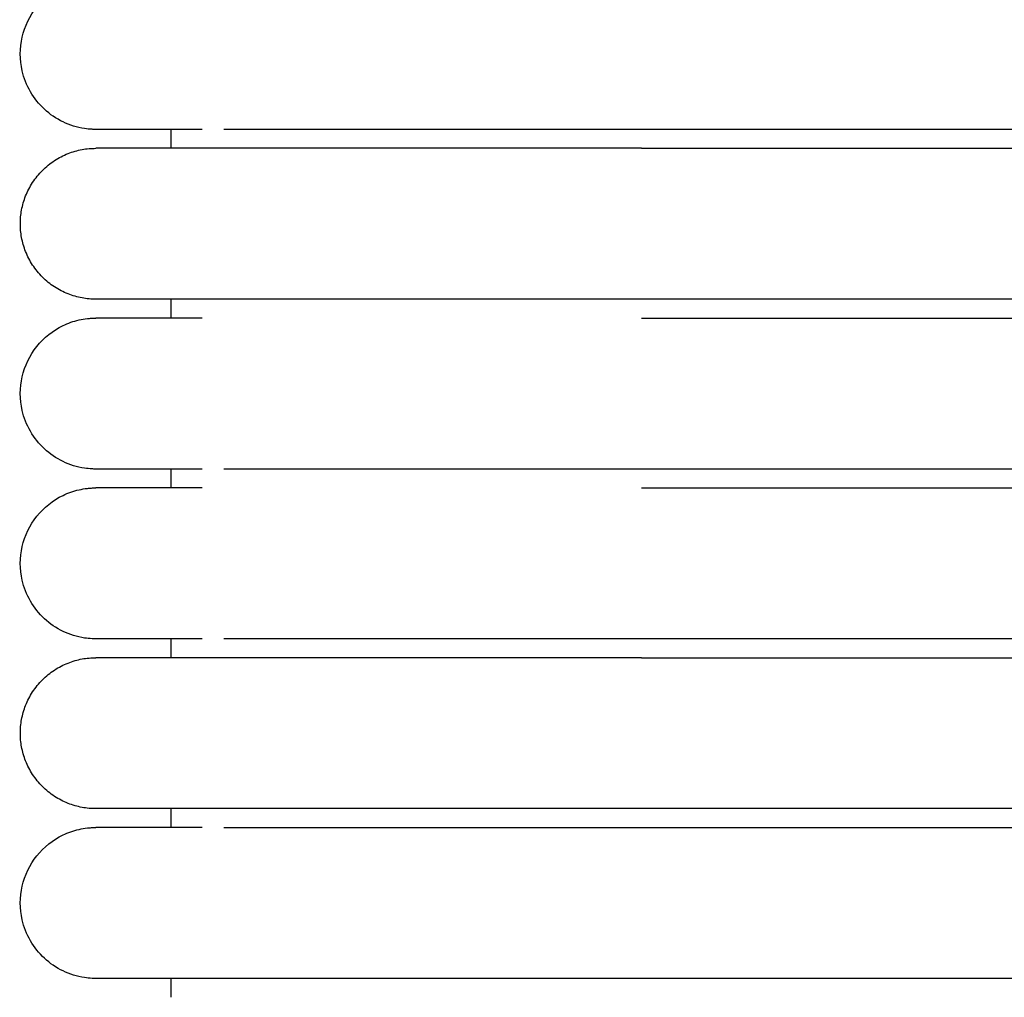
# Model space of a CAD drawing. Header units: millimetres. Extents: x -31695 to -19845, y -5614 to 7253.
# Tile 75 of 256: x -31406 to -31380, y 4698 to 4724. Entities that reach past the tile are written whole.
import ezdxf

# ---------------------------------------------------------------- set-up
doc = ezdxf.new("R2010")
doc.units = ezdxf.units.MM
doc.layers.add('2d', color=7, linetype='Continuous', true_color=0x000000)

msp = doc.modelspace()

# ---------------------------------------------------------------- linework, layer by layer
at = {"layer": '2d', "linetype": 'Continuous', "lineweight": -3}
for points, knots in [([(-31404.205, 4721.495), (-31404.238, 4721.495), (-31404.271, 4721.496), (-31404.371, 4721.501), (-31404.437, 4721.508), (-31404.503, 4721.517), (-31404.7, 4721.547), (-31404.892, 4721.607), (-31405.072, 4721.693), (-31405.252, 4721.78), (-31405.419, 4721.893), (-31405.565, 4722.029), (-31405.857, 4722.3), (-31406.066, 4722.661), (-31406.155, 4723.05), (-31406.221, 4723.342), (-31406.221, 4723.649), (-31406.154, 4723.94), (-31406.088, 4724.232), (-31405.955, 4724.508), (-31405.768, 4724.742), (-31405.582, 4724.976), (-31405.342, 4725.167), (-31405.072, 4725.297), (-31404.937, 4725.362), (-31404.795, 4725.412), (-31404.649, 4725.445), (-31404.576, 4725.462), (-31404.503, 4725.474), (-31404.391, 4725.487), (-31404.354, 4725.49), (-31404.288, 4725.493), (-31404.232, 4725.494), (-31404.204, 4725.495)], [23.444884, 23.444884, 23.444884, 23.444884, 23.445196, 23.445196, 23.445819, 23.445819, 23.445819, 24.046179, 24.046179, 24.046179, 24.646987, 24.646987, 24.646987, 25.861276, 25.861276, 25.861276, 26.766817, 26.766817, 26.766817, 27.671713, 27.671713, 27.671713, 28.576958, 28.576958, 28.576958, 29.026692, 29.026692, 29.026692, 29.266129, 29.266129, 29.38584, 29.38584, 29.475562, 29.475562, 29.475562, 29.475562]), ([(-31401.386, 4721.495), (-31402.069, 4721.495), (-31402.631, 4721.495), (-31403.067, 4721.495), (-31403.437, 4721.495), (-31403.715, 4721.495), (-31403.904, 4721.495), (-31404.093, 4721.495), (-31404.191, 4721.495), (-31404.204, 4721.495)], [0, 0, 0, 0, 8.587801, 8.587801, 8.587801, 15.835632, 15.835632, 15.835632, 22.978242, 22.978242, 22.978242, 22.978242]), ([(-31389.743, 4721.495), (-31389.944, 4721.495), (-31390.147, 4721.495), (-31390.348, 4721.495), (-31390.549, 4721.495), (-31390.75, 4721.495), (-31390.951, 4721.495), (-31391.152, 4721.495), (-31391.353, 4721.495), (-31391.553, 4721.495), (-31391.753, 4721.495), (-31391.952, 4721.495), (-31392.151, 4721.495), (-31392.35, 4721.495), (-31392.547, 4721.495), (-31392.744, 4721.495), (-31392.94, 4721.495), (-31393.136, 4721.495), (-31393.33, 4721.495), (-31393.524, 4721.495), (-31393.716, 4721.495), (-31393.907, 4721.495), (-31394.003, 4721.495), (-31394.098, 4721.495), (-31394.192, 4721.495), (-31394.239, 4721.495), (-31394.287, 4721.495), (-31394.334, 4721.495), (-31394.381, 4721.495), (-31394.428, 4721.495), (-31394.474, 4721.495), (-31394.662, 4721.495), (-31394.847, 4721.495), (-31395.029, 4721.495), (-31395.21, 4721.495), (-31395.389, 4721.495), (-31395.564, 4721.495), (-31395.739, 4721.495), (-31395.911, 4721.495), (-31396.08, 4721.495), (-31396.249, 4721.495), (-31396.414, 4721.495), (-31396.576, 4721.495), (-31396.738, 4721.495), (-31396.897, 4721.495), (-31397.052, 4721.495), (-31397.206, 4721.495), (-31397.358, 4721.495), (-31397.505, 4721.495), (-31397.653, 4721.495), (-31397.797, 4721.495), (-31397.936, 4721.495), (-31398.076, 4721.495), (-31398.212, 4721.495), (-31398.345, 4721.495), (-31398.36, 4721.495), (-31398.376, 4721.495), (-31398.391, 4721.495), (-31398.407, 4721.495), (-31398.422, 4721.495), (-31398.437, 4721.495), (-31398.468, 4721.495), (-31398.499, 4721.495), (-31398.53, 4721.495), (-31398.591, 4721.495), (-31398.652, 4721.495), (-31398.712, 4721.495), (-31398.719, 4721.495), (-31398.727, 4721.495), (-31398.734, 4721.495), (-31398.742, 4721.495), (-31398.749, 4721.495), (-31398.757, 4721.495), (-31398.764, 4721.495), (-31398.772, 4721.495), (-31398.779, 4721.495), (-31398.783, 4721.495), (-31398.786, 4721.495), (-31398.79, 4721.495), (-31398.794, 4721.495), (-31398.798, 4721.495), (-31398.801, 4721.495), (-31398.816, 4721.495), (-31398.831, 4721.495), (-31398.846, 4721.495), (-31398.861, 4721.495), (-31398.875, 4721.495), (-31398.89, 4721.495), (-31398.92, 4721.495), (-31398.949, 4721.495), (-31398.978, 4721.495), (-31398.985, 4721.495), (-31398.993, 4721.495), (-31399, 4721.495), (-31399.007, 4721.495), (-31399.014, 4721.495), (-31399.022, 4721.495), (-31399.036, 4721.495), (-31399.051, 4721.495), (-31399.065, 4721.495), (-31399.123, 4721.495), (-31399.18, 4721.495), (-31399.236, 4721.495), (-31399.293, 4721.495), (-31399.348, 4721.495), (-31399.403, 4721.495), (-31399.458, 4721.495), (-31399.513, 4721.495), (-31399.566, 4721.495), (-31399.62, 4721.495), (-31399.673, 4721.495), (-31399.725, 4721.495), (-31399.751, 4721.495), (-31399.777, 4721.495), (-31399.802, 4721.495), (-31399.828, 4721.495), (-31399.853, 4721.495), (-31399.879, 4721.495), (-31399.929, 4721.495), (-31399.979, 4721.495), (-31400.028, 4721.495), (-31400.04, 4721.495), (-31400.052, 4721.495), (-31400.065, 4721.495), (-31400.068, 4721.495), (-31400.071, 4721.495), (-31400.083, 4721.495), (-31400.089, 4721.495), (-31400.095, 4721.495), (-31400.101, 4721.495), (-31400.113, 4721.495), (-31400.125, 4721.495), (-31400.137, 4721.495), (-31400.149, 4721.495), (-31400.16, 4721.495), (-31400.172, 4721.495), (-31400.184, 4721.495), (-31400.196, 4721.495), (-31400.208, 4721.495), (-31400.219, 4721.495), (-31400.231, 4721.495), (-31400.242, 4721.495), (-31400.266, 4721.495), (-31400.289, 4721.495), (-31400.311, 4721.495), (-31400.334, 4721.495), (-31400.357, 4721.495), (-31400.379, 4721.495), (-31400.401, 4721.495), (-31400.423, 4721.495), (-31400.445, 4721.495), (-31400.451, 4721.495), (-31400.456, 4721.495), (-31400.461, 4721.495), (-31400.467, 4721.495), (-31400.472, 4721.495), (-31400.478, 4721.495), (-31400.483, 4721.495), (-31400.489, 4721.495), (-31400.494, 4721.495), (-31400.499, 4721.495), (-31400.505, 4721.495), (-31400.51, 4721.495), (-31400.531, 4721.495), (-31400.552, 4721.495), (-31400.573, 4721.495), (-31400.584, 4721.495), (-31400.594, 4721.495), (-31400.605, 4721.495), (-31400.615, 4721.495), (-31400.625, 4721.495), (-31400.635, 4721.495), (-31400.64, 4721.495), (-31400.646, 4721.495), (-31400.651, 4721.495), (-31400.653, 4721.495), (-31400.656, 4721.495), (-31400.666, 4721.495), (-31400.676, 4721.495), (-31400.686, 4721.495), (-31400.696, 4721.495), (-31400.701, 4721.495), (-31400.706, 4721.495), (-31400.711, 4721.495), (-31400.716, 4721.495), (-31400.721, 4721.495), (-31400.726, 4721.495), (-31400.728, 4721.495), (-31400.731, 4721.495), (-31400.74, 4721.495), (-31400.745, 4721.495), (-31400.75, 4721.495), (-31400.809, 4721.495)], [0, 0, 0, 0, 0.610358, 0.610358, 0.610358, 1.221927, 1.221927, 1.221927, 1.834611, 1.834611, 1.834611, 2.448305, 2.448305, 2.448305, 3.062901, 3.062901, 3.062901, 3.67831, 3.67831, 3.67831, 4.294466, 4.294466, 4.294466, 4.602791, 4.602791, 4.602791, 4.757018, 4.757018, 4.757018, 4.911291, 4.911291, 4.911291, 5.527274, 5.527274, 5.527274, 6.137557, 6.137557, 6.137557, 6.742457, 6.742457, 6.742457, 7.342034, 7.342034, 7.342034, 7.93622, 7.93622, 7.93622, 8.524891, 8.524891, 8.524891, 9.107837, 9.107837, 9.107837, 9.684807, 9.684807, 9.684807, 9.752444, 9.752444, 9.752444, 9.820217, 9.820217, 9.820217, 9.956121, 9.956121, 9.956121, 10.229338, 10.229338, 10.229338, 10.263619, 10.263619, 10.263619, 10.29793, 10.29793, 10.29793, 10.332268, 10.332268, 10.332268, 10.349448, 10.349448, 10.349448, 10.366635, 10.366635, 10.366635, 10.435453, 10.435453, 10.435453, 10.504384, 10.504384, 10.504384, 10.642579, 10.642579, 10.642579, 10.677197, 10.677197, 10.677197, 10.711842, 10.711842, 10.711842, 10.781214, 10.781214, 10.781214, 11.059787, 11.059787, 11.059787, 11.340059, 11.340059, 11.340059, 11.621992, 11.621992, 11.621992, 11.905556, 11.905556, 11.905556, 12.047941, 12.047941, 12.047941, 12.190724, 12.190724, 12.190724, 12.477477, 12.477477, 12.477477, 12.54941, 12.54941, 12.54941, 12.585414, 12.585414, 12.585414, 12.621442, 12.621442, 12.621442, 12.693571, 12.693571, 12.693571, 12.765798, 12.765798, 12.765798, 12.838122, 12.838122, 12.838122, 12.910544, 12.910544, 12.910544, 13.055678, 13.055678, 13.055678, 13.201202, 13.201202, 13.201202, 13.347115, 13.347115, 13.347115, 13.383655, 13.383655, 13.383655, 13.420219, 13.420219, 13.420219, 13.456807, 13.456807, 13.456807, 13.49342, 13.49342, 13.49342, 13.640115, 13.640115, 13.640115, 13.71361, 13.71361, 13.71361, 13.787204, 13.787204, 13.787204, 13.824038, 13.824038, 13.824038, 13.860897, 13.860897, 13.860897, 13.934689, 13.934689, 13.934689, 13.971622, 13.971622, 13.971622, 14.00858, 14.00858, 14.00858, 14.045564, 14.045564, 14.045564, 14.082572, 14.082572, 14.082572, 14.082572]), ([(-31404.205, 4712.495), (-31404.238, 4712.495), (-31404.271, 4712.496), (-31404.371, 4712.501), (-31404.437, 4712.508), (-31404.503, 4712.517), (-31404.7, 4712.547), (-31404.892, 4712.607), (-31405.072, 4712.693), (-31405.252, 4712.78), (-31405.419, 4712.893), (-31405.565, 4713.029), (-31405.857, 4713.3), (-31406.066, 4713.661), (-31406.155, 4714.05), (-31406.221, 4714.342), (-31406.221, 4714.649), (-31406.154, 4714.94), (-31406.088, 4715.232), (-31405.955, 4715.508), (-31405.768, 4715.742), (-31405.582, 4715.976), (-31405.342, 4716.167), (-31405.072, 4716.297), (-31404.937, 4716.362), (-31404.795, 4716.412), (-31404.649, 4716.445), (-31404.576, 4716.462), (-31404.503, 4716.474), (-31404.391, 4716.487), (-31404.354, 4716.49), (-31404.288, 4716.493), (-31404.232, 4716.494), (-31404.204, 4716.495)], [23.445434, 23.445434, 23.445434, 23.445434, 23.445562, 23.445562, 23.445819, 23.445819, 23.445819, 24.046179, 24.046179, 24.046179, 24.646987, 24.646987, 24.646987, 25.861276, 25.861276, 25.861276, 26.766817, 26.766817, 26.766817, 27.671713, 27.671713, 27.671713, 28.576957, 28.576957, 28.576957, 29.026691, 29.026691, 29.026691, 29.266129, 29.266129, 29.38584, 29.38584, 29.475562, 29.475562, 29.475562, 29.475562]), ([(-31401.385, 4716.495), (-31402.071, 4716.495), (-31402.632, 4716.495), (-31403.066, 4716.495), (-31403.436, 4716.495), (-31403.715, 4716.495), (-31403.904, 4716.495), (-31404.092, 4716.495), (-31404.191, 4716.495), (-31404.204, 4716.495)], [0, 0, 0, 0, 8.649968, 8.649968, 8.649968, 15.950267, 15.950267, 15.950267, 23.144583, 23.144583, 23.144583, 23.144583]), ([(-31401.386, 4712.495), (-31402.069, 4712.495), (-31402.631, 4712.495), (-31403.067, 4712.495), (-31403.437, 4712.495), (-31403.715, 4712.495), (-31403.904, 4712.495), (-31404.093, 4712.495), (-31404.191, 4712.495), (-31404.204, 4712.495)], [0, 0, 0, 0, 8.587803, 8.587803, 8.587803, 15.835636, 15.835636, 15.835636, 22.978247, 22.978247, 22.978247, 22.978247]), ([(-31389.743, 4712.495), (-31389.944, 4712.495), (-31390.147, 4712.495), (-31390.348, 4712.495), (-31390.549, 4712.495), (-31390.75, 4712.495), (-31390.951, 4712.495), (-31391.152, 4712.495), (-31391.353, 4712.495), (-31391.553, 4712.495), (-31391.753, 4712.495), (-31391.952, 4712.495), (-31392.151, 4712.495), (-31392.35, 4712.495), (-31392.547, 4712.495), (-31392.744, 4712.495), (-31392.94, 4712.495), (-31393.136, 4712.495), (-31393.33, 4712.495), (-31393.524, 4712.495), (-31393.716, 4712.495), (-31393.907, 4712.495), (-31394.003, 4712.495), (-31394.098, 4712.495), (-31394.192, 4712.495), (-31394.239, 4712.495), (-31394.287, 4712.495), (-31394.334, 4712.495), (-31394.381, 4712.495), (-31394.428, 4712.495), (-31394.474, 4712.495), (-31394.662, 4712.495), (-31394.847, 4712.495), (-31395.029, 4712.495), (-31395.21, 4712.495), (-31395.389, 4712.495), (-31395.564, 4712.495), (-31395.739, 4712.495), (-31395.911, 4712.495), (-31396.08, 4712.495), (-31396.249, 4712.495), (-31396.414, 4712.495), (-31396.576, 4712.495), (-31396.738, 4712.495), (-31396.897, 4712.495), (-31397.052, 4712.495), (-31397.206, 4712.495), (-31397.358, 4712.495), (-31397.505, 4712.495), (-31397.653, 4712.495), (-31397.797, 4712.495), (-31397.936, 4712.495), (-31398.076, 4712.495), (-31398.212, 4712.495), (-31398.345, 4712.495), (-31398.36, 4712.495), (-31398.376, 4712.495), (-31398.391, 4712.495), (-31398.407, 4712.495), (-31398.422, 4712.495), (-31398.437, 4712.495), (-31398.468, 4712.495), (-31398.499, 4712.495), (-31398.53, 4712.495), (-31398.591, 4712.495), (-31398.652, 4712.495), (-31398.712, 4712.495), (-31398.719, 4712.495), (-31398.727, 4712.495), (-31398.734, 4712.495), (-31398.742, 4712.495), (-31398.749, 4712.495), (-31398.757, 4712.495), (-31398.764, 4712.495), (-31398.772, 4712.495), (-31398.779, 4712.495), (-31398.783, 4712.495), (-31398.786, 4712.495), (-31398.79, 4712.495), (-31398.794, 4712.495), (-31398.798, 4712.495), (-31398.801, 4712.495), (-31398.816, 4712.495), (-31398.831, 4712.495), (-31398.846, 4712.495), (-31398.861, 4712.495), (-31398.875, 4712.495), (-31398.89, 4712.495), (-31398.92, 4712.495), (-31398.949, 4712.495), (-31398.978, 4712.495), (-31398.985, 4712.495), (-31398.993, 4712.495), (-31399, 4712.495), (-31399.007, 4712.495), (-31399.014, 4712.495), (-31399.022, 4712.495), (-31399.036, 4712.495), (-31399.051, 4712.495), (-31399.065, 4712.495), (-31399.123, 4712.495), (-31399.18, 4712.495), (-31399.236, 4712.495), (-31399.293, 4712.495), (-31399.348, 4712.495), (-31399.403, 4712.495), (-31399.458, 4712.495), (-31399.513, 4712.495), (-31399.566, 4712.495), (-31399.62, 4712.495), (-31399.673, 4712.495), (-31399.725, 4712.495), (-31399.751, 4712.495), (-31399.777, 4712.495), (-31399.802, 4712.495), (-31399.828, 4712.495), (-31399.853, 4712.495), (-31399.879, 4712.495), (-31399.929, 4712.495), (-31399.979, 4712.495), (-31400.028, 4712.495), (-31400.04, 4712.495), (-31400.052, 4712.495), (-31400.065, 4712.495), (-31400.068, 4712.495), (-31400.071, 4712.495), (-31400.083, 4712.495), (-31400.089, 4712.495), (-31400.095, 4712.495), (-31400.101, 4712.495), (-31400.113, 4712.495), (-31400.125, 4712.495), (-31400.137, 4712.495), (-31400.149, 4712.495), (-31400.16, 4712.495), (-31400.172, 4712.495), (-31400.184, 4712.495), (-31400.196, 4712.495), (-31400.208, 4712.495), (-31400.219, 4712.495), (-31400.231, 4712.495), (-31400.242, 4712.495), (-31400.266, 4712.495), (-31400.289, 4712.495), (-31400.311, 4712.495), (-31400.334, 4712.495), (-31400.357, 4712.495), (-31400.379, 4712.495), (-31400.401, 4712.495), (-31400.423, 4712.495), (-31400.445, 4712.495), (-31400.451, 4712.495), (-31400.456, 4712.495), (-31400.461, 4712.495), (-31400.467, 4712.495), (-31400.472, 4712.495), (-31400.478, 4712.495), (-31400.483, 4712.495), (-31400.489, 4712.495), (-31400.494, 4712.495), (-31400.499, 4712.495), (-31400.505, 4712.495), (-31400.51, 4712.495), (-31400.531, 4712.495), (-31400.552, 4712.495), (-31400.573, 4712.495), (-31400.584, 4712.495), (-31400.594, 4712.495), (-31400.605, 4712.495), (-31400.615, 4712.495), (-31400.625, 4712.495), (-31400.635, 4712.495), (-31400.64, 4712.495), (-31400.646, 4712.495), (-31400.651, 4712.495), (-31400.653, 4712.495), (-31400.656, 4712.495), (-31400.666, 4712.495), (-31400.676, 4712.495), (-31400.686, 4712.495), (-31400.696, 4712.495), (-31400.701, 4712.495), (-31400.706, 4712.495), (-31400.711, 4712.495), (-31400.716, 4712.495), (-31400.721, 4712.495), (-31400.726, 4712.495), (-31400.728, 4712.495), (-31400.731, 4712.495), (-31400.74, 4712.495), (-31400.745, 4712.495), (-31400.75, 4712.495), (-31400.809, 4712.495)], [0, 0, 0, 0, 0.610358, 0.610358, 0.610358, 1.221927, 1.221927, 1.221927, 1.834611, 1.834611, 1.834611, 2.448305, 2.448305, 2.448305, 3.062901, 3.062901, 3.062901, 3.67831, 3.67831, 3.67831, 4.294467, 4.294467, 4.294467, 4.602791, 4.602791, 4.602791, 4.757019, 4.757019, 4.757019, 4.911291, 4.911291, 4.911291, 5.527274, 5.527274, 5.527274, 6.137557, 6.137557, 6.137557, 6.742457, 6.742457, 6.742457, 7.342034, 7.342034, 7.342034, 7.93622, 7.93622, 7.93622, 8.524891, 8.524891, 8.524891, 9.107838, 9.107838, 9.107838, 9.684807, 9.684807, 9.684807, 9.752445, 9.752445, 9.752445, 9.820218, 9.820218, 9.820218, 9.956122, 9.956122, 9.956122, 10.229338, 10.229338, 10.229338, 10.26362, 10.26362, 10.26362, 10.29793, 10.29793, 10.29793, 10.332269, 10.332269, 10.332269, 10.349449, 10.349449, 10.349449, 10.366636, 10.366636, 10.366636, 10.435454, 10.435454, 10.435454, 10.504385, 10.504385, 10.504385, 10.64258, 10.64258, 10.64258, 10.677198, 10.677198, 10.677198, 10.711843, 10.711843, 10.711843, 10.781215, 10.781215, 10.781215, 11.059787, 11.059787, 11.059787, 11.340059, 11.340059, 11.340059, 11.621992, 11.621992, 11.621992, 11.905557, 11.905557, 11.905557, 12.047941, 12.047941, 12.047941, 12.190724, 12.190724, 12.190724, 12.477477, 12.477477, 12.477477, 12.549411, 12.549411, 12.549411, 12.585415, 12.585415, 12.585415, 12.621443, 12.621443, 12.621443, 12.693572, 12.693572, 12.693572, 12.765799, 12.765799, 12.765799, 12.838123, 12.838123, 12.838123, 12.910544, 12.910544, 12.910544, 13.055679, 13.055679, 13.055679, 13.201203, 13.201203, 13.201203, 13.347116, 13.347116, 13.347116, 13.383656, 13.383656, 13.383656, 13.42022, 13.42022, 13.42022, 13.456808, 13.456808, 13.456808, 13.493421, 13.493421, 13.493421, 13.640116, 13.640116, 13.640116, 13.713611, 13.713611, 13.713611, 13.787205, 13.787205, 13.787205, 13.824039, 13.824039, 13.824039, 13.860898, 13.860898, 13.860898, 13.934689, 13.934689, 13.934689, 13.971623, 13.971623, 13.971623, 14.008581, 14.008581, 14.008581, 14.045564, 14.045564, 14.045564, 14.082572, 14.082572, 14.082572, 14.082572]), ([(-31404.205, 4707.995), (-31404.238, 4707.995), (-31404.271, 4707.996), (-31404.371, 4708.001), (-31404.437, 4708.008), (-31404.503, 4708.017), (-31404.7, 4708.047), (-31404.892, 4708.107), (-31405.072, 4708.193), (-31405.252, 4708.28), (-31405.419, 4708.393), (-31405.565, 4708.529), (-31405.857, 4708.8), (-31406.066, 4709.161), (-31406.155, 4709.55), (-31406.221, 4709.842), (-31406.221, 4710.149), (-31406.154, 4710.44), (-31406.088, 4710.732), (-31405.955, 4711.008), (-31405.768, 4711.242), (-31405.582, 4711.476), (-31405.342, 4711.667), (-31405.072, 4711.797), (-31404.937, 4711.862), (-31404.795, 4711.912), (-31404.649, 4711.945), (-31404.576, 4711.962), (-31404.503, 4711.974), (-31404.391, 4711.987), (-31404.354, 4711.99), (-31404.288, 4711.993), (-31404.232, 4711.994), (-31404.204, 4711.995)], [23.445135, 23.445135, 23.445135, 23.445135, 23.445363, 23.445363, 23.445819, 23.445819, 23.445819, 24.046179, 24.046179, 24.046179, 24.646987, 24.646987, 24.646987, 25.861276, 25.861276, 25.861276, 26.766817, 26.766817, 26.766817, 27.671713, 27.671713, 27.671713, 28.576957, 28.576957, 28.576957, 29.026691, 29.026691, 29.026691, 29.266128, 29.266128, 29.38584, 29.38584, 29.475562, 29.475562, 29.475562, 29.475562]), ([(-31401.385, 4711.995), (-31402.071, 4711.995), (-31402.632, 4711.995), (-31403.066, 4711.995), (-31403.436, 4711.995), (-31403.715, 4711.995), (-31403.904, 4711.995), (-31404.092, 4711.995), (-31404.191, 4711.995), (-31404.204, 4711.995)], [0, 0, 0, 0, 8.649968, 8.649968, 8.649968, 15.950267, 15.950267, 15.950267, 23.144583, 23.144583, 23.144583, 23.144583]), ([(-31401.386, 4707.995), (-31402.069, 4707.995), (-31402.631, 4707.995), (-31403.067, 4707.995), (-31403.437, 4707.995), (-31403.715, 4707.995), (-31403.904, 4707.995), (-31404.093, 4707.995), (-31404.191, 4707.995), (-31404.204, 4707.995)], [0, 0, 0, 0, 8.587804, 8.587804, 8.587804, 15.835637, 15.835637, 15.835637, 22.978249, 22.978249, 22.978249, 22.978249]), ([(-31389.743, 4707.995), (-31389.944, 4707.995), (-31390.147, 4707.995), (-31390.348, 4707.995), (-31390.549, 4707.995), (-31390.75, 4707.995), (-31390.951, 4707.995), (-31391.152, 4707.995), (-31391.353, 4707.995), (-31391.553, 4707.995), (-31391.753, 4707.995), (-31391.952, 4707.995), (-31392.151, 4707.995), (-31392.35, 4707.995), (-31392.547, 4707.995), (-31392.744, 4707.995), (-31392.94, 4707.995), (-31393.136, 4707.995), (-31393.33, 4707.995), (-31393.524, 4707.995), (-31393.716, 4707.995), (-31393.907, 4707.995), (-31394.003, 4707.995), (-31394.098, 4707.995), (-31394.192, 4707.995), (-31394.239, 4707.995), (-31394.287, 4707.995), (-31394.334, 4707.995), (-31394.381, 4707.995), (-31394.428, 4707.995), (-31394.474, 4707.995), (-31394.662, 4707.995), (-31394.847, 4707.995), (-31395.029, 4707.995), (-31395.21, 4707.995), (-31395.389, 4707.995), (-31395.564, 4707.995), (-31395.739, 4707.995), (-31395.911, 4707.995), (-31396.08, 4707.995), (-31396.249, 4707.995), (-31396.414, 4707.995), (-31396.576, 4707.995), (-31396.738, 4707.995), (-31396.897, 4707.995), (-31397.052, 4707.995), (-31397.206, 4707.995), (-31397.358, 4707.995), (-31397.505, 4707.995), (-31397.653, 4707.995), (-31397.797, 4707.995), (-31397.936, 4707.995), (-31398.076, 4707.995), (-31398.212, 4707.995), (-31398.345, 4707.995), (-31398.352, 4707.995), (-31398.36, 4707.995), (-31398.368, 4707.995), (-31398.376, 4707.995), (-31398.383, 4707.995), (-31398.391, 4707.995), (-31398.407, 4707.995), (-31398.422, 4707.995), (-31398.437, 4707.995), (-31398.468, 4707.995), (-31398.499, 4707.995), (-31398.53, 4707.995), (-31398.591, 4707.995), (-31398.652, 4707.995), (-31398.712, 4707.995), (-31398.727, 4707.995), (-31398.742, 4707.995), (-31398.757, 4707.995), (-31398.764, 4707.995), (-31398.772, 4707.995), (-31398.779, 4707.995), (-31398.786, 4707.995), (-31398.794, 4707.995), (-31398.801, 4707.995), (-31398.809, 4707.995), (-31398.816, 4707.995), (-31398.824, 4707.995), (-31398.831, 4707.995), (-31398.838, 4707.995), (-31398.846, 4707.995), (-31398.861, 4707.995), (-31398.875, 4707.995), (-31398.89, 4707.995), (-31398.92, 4707.995), (-31398.949, 4707.995), (-31398.978, 4707.995), (-31398.993, 4707.995), (-31399.007, 4707.995), (-31399.022, 4707.995), (-31399.036, 4707.995), (-31399.051, 4707.995), (-31399.065, 4707.995), (-31399.123, 4707.995), (-31399.18, 4707.995), (-31399.236, 4707.995), (-31399.293, 4707.995), (-31399.348, 4707.995), (-31399.403, 4707.995), (-31399.458, 4707.995), (-31399.513, 4707.995), (-31399.566, 4707.995), (-31399.62, 4707.995), (-31399.673, 4707.995), (-31399.725, 4707.995), (-31399.751, 4707.995), (-31399.777, 4707.995), (-31399.802, 4707.995), (-31399.828, 4707.995), (-31399.853, 4707.995), (-31399.879, 4707.995), (-31399.929, 4707.995), (-31399.979, 4707.995), (-31400.028, 4707.995), (-31400.04, 4707.995), (-31400.052, 4707.995), (-31400.065, 4707.995), (-31400.068, 4707.995), (-31400.071, 4707.995), (-31400.083, 4707.995), (-31400.089, 4707.995), (-31400.095, 4707.995), (-31400.101, 4707.995), (-31400.113, 4707.995), (-31400.125, 4707.995), (-31400.137, 4707.995), (-31400.149, 4707.995), (-31400.16, 4707.995), (-31400.172, 4707.995), (-31400.184, 4707.995), (-31400.196, 4707.995), (-31400.208, 4707.995), (-31400.219, 4707.995), (-31400.231, 4707.995), (-31400.242, 4707.995), (-31400.266, 4707.995), (-31400.289, 4707.995), (-31400.311, 4707.995), (-31400.334, 4707.995), (-31400.357, 4707.995), (-31400.379, 4707.995), (-31400.401, 4707.995), (-31400.423, 4707.995), (-31400.445, 4707.995), (-31400.451, 4707.995), (-31400.456, 4707.995), (-31400.461, 4707.995), (-31400.467, 4707.995), (-31400.472, 4707.995), (-31400.478, 4707.995), (-31400.483, 4707.995), (-31400.489, 4707.995), (-31400.494, 4707.995), (-31400.499, 4707.995), (-31400.505, 4707.995), (-31400.51, 4707.995), (-31400.531, 4707.995), (-31400.552, 4707.995), (-31400.573, 4707.995), (-31400.579, 4707.995), (-31400.584, 4707.995), (-31400.589, 4707.995), (-31400.594, 4707.995), (-31400.599, 4707.995), (-31400.605, 4707.995), (-31400.615, 4707.995), (-31400.625, 4707.995), (-31400.635, 4707.995), (-31400.64, 4707.995), (-31400.646, 4707.995), (-31400.651, 4707.995), (-31400.656, 4707.995), (-31400.661, 4707.995), (-31400.666, 4707.995), (-31400.676, 4707.995), (-31400.686, 4707.995), (-31400.696, 4707.995), (-31400.701, 4707.995), (-31400.706, 4707.995), (-31400.711, 4707.995), (-31400.716, 4707.995), (-31400.721, 4707.995), (-31400.726, 4707.995), (-31400.728, 4707.995), (-31400.731, 4707.995), (-31400.74, 4707.995), (-31400.745, 4707.995), (-31400.75, 4707.995), (-31400.809, 4707.995)], [0, 0, 0, 0, 0.610358, 0.610358, 0.610358, 1.221927, 1.221927, 1.221927, 1.83461, 1.83461, 1.83461, 2.448304, 2.448304, 2.448304, 3.0629, 3.0629, 3.0629, 3.678308, 3.678308, 3.678308, 4.294464, 4.294464, 4.294464, 4.602789, 4.602789, 4.602789, 4.757016, 4.757016, 4.757016, 4.911288, 4.911288, 4.911288, 5.527271, 5.527271, 5.527271, 6.137553, 6.137553, 6.137553, 6.742453, 6.742453, 6.742453, 7.342029, 7.342029, 7.342029, 7.936214, 7.936214, 7.936214, 8.524885, 8.524885, 8.524885, 9.107831, 9.107831, 9.107831, 9.684799, 9.684799, 9.684799, 9.718603, 9.718603, 9.718603, 9.752444, 9.752444, 9.752444, 9.820218, 9.820218, 9.820218, 9.956121, 9.956121, 9.956121, 10.229339, 10.229339, 10.229339, 10.297931, 10.297931, 10.297931, 10.332269, 10.332269, 10.332269, 10.366636, 10.366636, 10.366636, 10.401031, 10.401031, 10.401031, 10.435454, 10.435454, 10.435454, 10.504385, 10.504385, 10.504385, 10.64258, 10.64258, 10.64258, 10.711843, 10.711843, 10.711843, 10.781215, 10.781215, 10.781215, 11.059787, 11.059787, 11.059787, 11.34006, 11.34006, 11.34006, 11.621992, 11.621992, 11.621992, 11.905557, 11.905557, 11.905557, 12.047942, 12.047942, 12.047942, 12.190725, 12.190725, 12.190725, 12.477478, 12.477478, 12.477478, 12.549411, 12.549411, 12.549411, 12.585415, 12.585415, 12.585415, 12.621443, 12.621443, 12.621443, 12.693572, 12.693572, 12.693572, 12.765799, 12.765799, 12.765799, 12.838123, 12.838123, 12.838123, 12.910545, 12.910545, 12.910545, 13.055679, 13.055679, 13.055679, 13.201203, 13.201203, 13.201203, 13.347116, 13.347116, 13.347116, 13.383656, 13.383656, 13.383656, 13.42022, 13.42022, 13.42022, 13.456808, 13.456808, 13.456808, 13.493421, 13.493421, 13.493421, 13.640116, 13.640116, 13.640116, 13.676852, 13.676852, 13.676852, 13.713612, 13.713612, 13.713612, 13.787205, 13.787205, 13.787205, 13.824039, 13.824039, 13.824039, 13.860898, 13.860898, 13.860898, 13.93469, 13.93469, 13.93469, 13.971623, 13.971623, 13.971623, 14.008582, 14.008582, 14.008582, 14.045565, 14.045565, 14.045565, 14.082573, 14.082573, 14.082573, 14.082573]), ([(-31404.204, 4698.995), (-31404.205, 4698.995), (-31404.205, 4698.995), (-31404.238, 4698.995), (-31404.271, 4698.996), (-31404.371, 4699.001), (-31404.437, 4699.008), (-31404.503, 4699.017), (-31404.7, 4699.047), (-31404.892, 4699.107), (-31405.072, 4699.193), (-31405.252, 4699.28), (-31405.419, 4699.393), (-31405.565, 4699.529), (-31405.857, 4699.8), (-31406.066, 4700.161), (-31406.155, 4700.55), (-31406.221, 4700.842), (-31406.221, 4701.149), (-31406.154, 4701.44), (-31406.088, 4701.732), (-31405.955, 4702.008), (-31405.768, 4702.242), (-31405.582, 4702.476), (-31405.342, 4702.667), (-31405.072, 4702.797), (-31404.937, 4702.862), (-31404.795, 4702.912), (-31404.649, 4702.945), (-31404.576, 4702.962), (-31404.503, 4702.974), (-31404.391, 4702.987), (-31404.354, 4702.99), (-31404.288, 4702.993), (-31404.232, 4702.994), (-31404.204, 4702.995)], [22.970066, 22.970066, 22.970066, 22.970066, 23.040032, 23.040032, 23.141103, 23.141103, 23.343653, 23.343653, 23.343653, 23.952608, 23.952608, 23.952608, 24.562018, 24.562018, 24.562018, 25.793692, 25.793692, 25.793692, 26.712198, 26.712198, 26.712198, 27.630049, 27.630049, 27.630049, 28.548254, 28.548254, 28.548254, 29.004427, 29.004427, 29.004427, 29.247292, 29.247292, 29.368717, 29.368717, 29.459724, 29.459724, 29.459724, 29.459724]), ([(-31401.385, 4702.995), (-31402.071, 4702.995), (-31402.632, 4702.995), (-31403.066, 4702.995), (-31403.436, 4702.995), (-31403.715, 4702.995), (-31403.904, 4702.995), (-31404.092, 4702.995), (-31404.191, 4702.995), (-31404.204, 4702.995)], [0, 0, 0, 0, 8.649968, 8.649968, 8.649968, 15.950267, 15.950267, 15.950267, 23.144583, 23.144583, 23.144583, 23.144583]), ([(-31400.809, 4702.995), (-31400.75, 4702.995), (-31400.745, 4702.995), (-31400.74, 4702.995), (-31400.738, 4702.995), (-31400.736, 4702.995), (-31400.726, 4702.995), (-31400.721, 4702.995), (-31400.716, 4702.995), (-31400.711, 4702.995), (-31400.706, 4702.995), (-31400.701, 4702.995), (-31400.696, 4702.995), (-31400.686, 4702.995), (-31400.676, 4702.995), (-31400.666, 4702.995), (-31400.663, 4702.995), (-31400.661, 4702.995), (-31400.651, 4702.995), (-31400.646, 4702.995), (-31400.641, 4702.995), (-31400.635, 4702.995), (-31400.625, 4702.995), (-31400.615, 4702.995), (-31400.605, 4702.995), (-31400.594, 4702.995), (-31400.584, 4702.995), (-31400.573, 4702.995), (-31400.563, 4702.995), (-31400.553, 4702.995), (-31400.542, 4702.995), (-31400.531, 4702.995), (-31400.521, 4702.995), (-31400.51, 4702.995), (-31400.505, 4702.995), (-31400.499, 4702.995), (-31400.494, 4702.995), (-31400.489, 4702.995), (-31400.483, 4702.995), (-31400.478, 4702.995), (-31400.467, 4702.995), (-31400.456, 4702.995), (-31400.445, 4702.995), (-31400.423, 4702.995), (-31400.401, 4702.995), (-31400.379, 4702.995), (-31400.357, 4702.995), (-31400.334, 4702.995), (-31400.311, 4702.995), (-31400.266, 4702.995), (-31400.22, 4702.995), (-31400.172, 4702.995), (-31400.169, 4702.995), (-31400.166, 4702.995), (-31400.155, 4702.995), (-31400.152, 4702.995), (-31400.149, 4702.995), (-31400.137, 4702.995), (-31400.134, 4702.995), (-31400.131, 4702.995), (-31400.119, 4702.995), (-31400.116, 4702.995), (-31400.113, 4702.995), (-31400.101, 4702.995), (-31400.077, 4702.995), (-31400.053, 4702.995), (-31400.028, 4702.995), (-31399.979, 4702.995), (-31399.929, 4702.995), (-31399.879, 4702.995), (-31399.828, 4702.995), (-31399.777, 4702.995), (-31399.725, 4702.995), (-31399.673, 4702.995), (-31399.62, 4702.995), (-31399.566, 4702.995), (-31399.54, 4702.995), (-31399.513, 4702.995), (-31399.485, 4702.995), (-31399.458, 4702.995), (-31399.431, 4702.995), (-31399.403, 4702.995), (-31399.348, 4702.995), (-31399.293, 4702.995), (-31399.236, 4702.995), (-31399.18, 4702.995), (-31399.123, 4702.995), (-31399.065, 4702.995), (-31399.051, 4702.995), (-31399.036, 4702.995), (-31399.022, 4702.995), (-31399.007, 4702.995), (-31398.993, 4702.995), (-31398.978, 4702.995), (-31398.949, 4702.995), (-31398.92, 4702.995), (-31398.89, 4702.995), (-31398.883, 4702.995), (-31398.875, 4702.995), (-31398.868, 4702.995), (-31398.861, 4702.995), (-31398.853, 4702.995), (-31398.846, 4702.995), (-31398.831, 4702.995), (-31398.816, 4702.995), (-31398.801, 4702.995), (-31398.787, 4702.995), (-31398.772, 4702.995), (-31398.757, 4702.995), (-31398.742, 4702.995), (-31398.727, 4702.995), (-31398.712, 4702.995), (-31398.652, 4702.995), (-31398.591, 4702.995), (-31398.53, 4702.995), (-31398.499, 4702.995), (-31398.468, 4702.995), (-31398.438, 4702.995), (-31398.422, 4702.995), (-31398.407, 4702.995), (-31398.391, 4702.995), (-31398.383, 4702.995), (-31398.376, 4702.995), (-31398.368, 4702.995), (-31398.36, 4702.995), (-31398.352, 4702.995), (-31398.345, 4702.995), (-31398.213, 4702.995), (-31398.076, 4702.995), (-31397.937, 4702.995), (-31397.797, 4702.995), (-31397.653, 4702.995), (-31397.505, 4702.995), (-31397.358, 4702.995), (-31397.206, 4702.995), (-31397.052, 4702.995), (-31396.897, 4702.995), (-31396.738, 4702.995), (-31396.576, 4702.995), (-31396.414, 4702.995), (-31396.249, 4702.995), (-31396.08, 4702.995), (-31395.911, 4702.995), (-31395.739, 4702.995), (-31395.564, 4702.995), (-31395.389, 4702.995), (-31395.21, 4702.995), (-31395.029, 4702.995), (-31394.847, 4702.995), (-31394.662, 4702.995), (-31394.475, 4702.995), (-31394.381, 4702.995), (-31394.287, 4702.995), (-31394.192, 4702.995), (-31394.098, 4702.995), (-31394.003, 4702.995), (-31393.907, 4702.995), (-31393.812, 4702.995), (-31393.716, 4702.995), (-31393.62, 4702.995), (-31393.523, 4702.995), (-31393.427, 4702.995), (-31393.33, 4702.995), (-31393.136, 4702.995), (-31392.94, 4702.995), (-31392.744, 4702.995), (-31392.547, 4702.995), (-31392.35, 4702.995), (-31392.151, 4702.995), (-31391.952, 4702.995), (-31391.753, 4702.995), (-31391.553, 4702.995), (-31391.353, 4702.995), (-31391.152, 4702.995), (-31390.951, 4702.995), (-31390.75, 4702.995), (-31390.549, 4702.995), (-31390.348, 4702.995), (-31390.146, 4702.995), (-31389.945, 4702.995), (-31389.743, 4702.995)], [3.667443, 3.667443, 3.667443, 3.667443, 3.704453, 3.704453, 3.704453, 3.741438, 3.741438, 3.741438, 3.778398, 3.778398, 3.778398, 3.815333, 3.815333, 3.815333, 3.889128, 3.889128, 3.889128, 3.925989, 3.925989, 3.925989, 3.962825, 3.962825, 3.962825, 4.036422, 4.036422, 4.036422, 4.10992, 4.10992, 4.10992, 4.183321, 4.183321, 4.183321, 4.256623, 4.256623, 4.256623, 4.293238, 4.293238, 4.293238, 4.329828, 4.329828, 4.329828, 4.402935, 4.402935, 4.402935, 4.548853, 4.548853, 4.548853, 4.694382, 4.694382, 4.694382, 4.984267, 4.984267, 4.984267, 5.020394, 5.020394, 5.020394, 5.056497, 5.056497, 5.056497, 5.092576, 5.092576, 5.092576, 5.12863, 5.12863, 5.12863, 5.272601, 5.272601, 5.272601, 5.55936, 5.55936, 5.55936, 5.844535, 5.844535, 5.844535, 6.128105, 6.128105, 6.128105, 6.269281, 6.269281, 6.269281, 6.410045, 6.410045, 6.410045, 6.690327, 6.690327, 6.690327, 6.968906, 6.968906, 6.968906, 7.038281, 7.038281, 7.038281, 7.107547, 7.107547, 7.107547, 7.245747, 7.245747, 7.245747, 7.280228, 7.280228, 7.280228, 7.314681, 7.314681, 7.314681, 7.383503, 7.383503, 7.383503, 7.452211, 7.452211, 7.452211, 7.520806, 7.520806, 7.520806, 7.794029, 7.794029, 7.794029, 7.929938, 7.929938, 7.929938, 7.997715, 7.997715, 7.997715, 8.031558, 8.031558, 8.031558, 8.065363, 8.065363, 8.065363, 8.642328, 8.642328, 8.642328, 9.225267, 9.225267, 9.225267, 9.813943, 9.813943, 9.813943, 10.408126, 10.408126, 10.408126, 11.007701, 11.007701, 11.007701, 11.612608, 11.612608, 11.612608, 12.222886, 12.222886, 12.222886, 12.838868, 12.838868, 12.838868, 13.14738, 13.14738, 13.14738, 13.455712, 13.455712, 13.455712, 13.763864, 13.763864, 13.763864, 14.071834, 14.071834, 14.071834, 14.687244, 14.687244, 14.687244, 15.301851, 15.301851, 15.301851, 15.915545, 15.915545, 15.915545, 16.528239, 16.528239, 16.528239, 17.139809, 17.139809, 17.139809, 17.750174, 17.750174, 17.750174, 17.750174]), ([(-31401.386, 4698.995), (-31402.069, 4698.995), (-31402.631, 4698.995), (-31403.067, 4698.995), (-31403.437, 4698.995), (-31403.715, 4698.995), (-31403.904, 4698.995), (-31404.093, 4698.995), (-31404.191, 4698.995), (-31404.204, 4698.995)], [0, 0, 0, 0, 8.587806, 8.587806, 8.587806, 15.835641, 15.835641, 15.835641, 22.978254, 22.978254, 22.978254, 22.978254]), ([(-31389.743, 4698.995), (-31389.944, 4698.995), (-31390.147, 4698.995), (-31390.348, 4698.995), (-31390.549, 4698.995), (-31390.75, 4698.995), (-31390.951, 4698.995), (-31391.152, 4698.995), (-31391.353, 4698.995), (-31391.553, 4698.995), (-31391.753, 4698.995), (-31391.952, 4698.995), (-31392.151, 4698.995), (-31392.35, 4698.995), (-31392.547, 4698.995), (-31392.744, 4698.995), (-31392.94, 4698.995), (-31393.136, 4698.995), (-31393.33, 4698.995), (-31393.427, 4698.995), (-31393.523, 4698.995), (-31393.62, 4698.995), (-31393.716, 4698.995), (-31393.812, 4698.995), (-31393.907, 4698.995), (-31394.003, 4698.995), (-31394.098, 4698.995), (-31394.192, 4698.995), (-31394.287, 4698.995), (-31394.381, 4698.995), (-31394.474, 4698.995), (-31394.662, 4698.995), (-31394.847, 4698.995), (-31395.029, 4698.995), (-31395.21, 4698.995), (-31395.389, 4698.995), (-31395.564, 4698.995), (-31395.739, 4698.995), (-31395.911, 4698.995), (-31396.08, 4698.995), (-31396.249, 4698.995), (-31396.414, 4698.995), (-31396.576, 4698.995), (-31396.738, 4698.995), (-31396.897, 4698.995), (-31397.052, 4698.995), (-31397.206, 4698.995), (-31397.358, 4698.995), (-31397.505, 4698.995), (-31397.653, 4698.995), (-31397.797, 4698.995), (-31397.936, 4698.995), (-31398.076, 4698.995), (-31398.212, 4698.995), (-31398.345, 4698.995), (-31398.352, 4698.995), (-31398.36, 4698.995), (-31398.368, 4698.995), (-31398.376, 4698.995), (-31398.383, 4698.995), (-31398.391, 4698.995), (-31398.407, 4698.995), (-31398.422, 4698.995), (-31398.437, 4698.995), (-31398.468, 4698.995), (-31398.499, 4698.995), (-31398.53, 4698.995), (-31398.591, 4698.995), (-31398.652, 4698.995), (-31398.712, 4698.995), (-31398.727, 4698.995), (-31398.742, 4698.995), (-31398.757, 4698.995), (-31398.772, 4698.995), (-31398.786, 4698.995), (-31398.801, 4698.995), (-31398.816, 4698.995), (-31398.831, 4698.995), (-31398.846, 4698.995), (-31398.853, 4698.995), (-31398.861, 4698.995), (-31398.868, 4698.995), (-31398.875, 4698.995), (-31398.883, 4698.995), (-31398.89, 4698.995), (-31398.92, 4698.995), (-31398.949, 4698.995), (-31398.978, 4698.995), (-31398.993, 4698.995), (-31399.007, 4698.995), (-31399.022, 4698.995), (-31399.036, 4698.995), (-31399.051, 4698.995), (-31399.065, 4698.995), (-31399.123, 4698.995), (-31399.18, 4698.995), (-31399.236, 4698.995), (-31399.293, 4698.995), (-31399.348, 4698.995), (-31399.403, 4698.995), (-31399.431, 4698.995), (-31399.458, 4698.995), (-31399.485, 4698.995), (-31399.512, 4698.995), (-31399.539, 4698.995), (-31399.566, 4698.995), (-31399.62, 4698.995), (-31399.673, 4698.995), (-31399.725, 4698.995), (-31399.777, 4698.995), (-31399.828, 4698.995), (-31399.879, 4698.995), (-31399.929, 4698.995), (-31399.979, 4698.995), (-31400.028, 4698.995), (-31400.052, 4698.995), (-31400.077, 4698.995), (-31400.105, 4698.995), (-31400.107, 4698.995), (-31400.108, 4698.995), (-31400.119, 4698.995), (-31400.122, 4698.995), (-31400.125, 4698.995), (-31400.137, 4698.995), (-31400.14, 4698.995), (-31400.143, 4698.995), (-31400.154, 4698.995), (-31400.157, 4698.995), (-31400.16, 4698.995), (-31400.172, 4698.995), (-31400.22, 4698.995), (-31400.266, 4698.995), (-31400.311, 4698.995), (-31400.334, 4698.995), (-31400.357, 4698.995), (-31400.379, 4698.995), (-31400.401, 4698.995), (-31400.423, 4698.995), (-31400.445, 4698.995), (-31400.456, 4698.995), (-31400.467, 4698.995), (-31400.478, 4698.995), (-31400.483, 4698.995), (-31400.489, 4698.995), (-31400.494, 4698.995), (-31400.499, 4698.995), (-31400.505, 4698.995), (-31400.51, 4698.995), (-31400.521, 4698.995), (-31400.531, 4698.995), (-31400.542, 4698.995), (-31400.552, 4698.995), (-31400.563, 4698.995), (-31400.573, 4698.995), (-31400.584, 4698.995), (-31400.594, 4698.995), (-31400.605, 4698.995), (-31400.615, 4698.995), (-31400.625, 4698.995), (-31400.635, 4698.995), (-31400.64, 4698.995), (-31400.646, 4698.995), (-31400.651, 4698.995), (-31400.653, 4698.995), (-31400.656, 4698.995), (-31400.666, 4698.995), (-31400.676, 4698.995), (-31400.686, 4698.995), (-31400.696, 4698.995), (-31400.701, 4698.995), (-31400.706, 4698.995), (-31400.711, 4698.995), (-31400.716, 4698.995), (-31400.721, 4698.995), (-31400.726, 4698.995), (-31400.728, 4698.995), (-31400.731, 4698.995), (-31400.74, 4698.995), (-31400.745, 4698.995), (-31400.75, 4698.995), (-31400.762, 4698.995), (-31400.765, 4698.995), (-31400.767, 4698.995), (-31400.777, 4698.995), (-31400.779, 4698.995), (-31400.782, 4698.995), (-31400.791, 4698.995), (-31400.793, 4698.995), (-31400.796, 4698.995), (-31400.807, 4698.995), (-31401.138, 4698.995), (-31401.39, 4698.995), (-31401.809, 4698.995)], [0, 0, 0, 0, 0.604392, 0.604392, 0.604392, 1.209983, 1.209983, 1.209983, 1.816679, 1.816679, 1.816679, 2.424374, 2.424374, 2.424374, 3.032963, 3.032963, 3.032963, 3.642356, 3.642356, 3.642356, 3.947308, 3.947308, 3.947308, 4.25244, 4.25244, 4.25244, 4.557751, 4.557751, 4.557751, 4.86324, 4.86324, 4.86324, 5.473203, 5.473203, 5.473203, 6.07752, 6.07752, 6.07752, 6.676507, 6.676507, 6.676507, 7.270224, 7.270224, 7.270224, 7.858601, 7.858601, 7.858601, 8.441518, 8.441518, 8.441518, 9.018767, 9.018767, 9.018767, 9.590096, 9.590096, 9.590096, 9.623569, 9.623569, 9.623569, 9.65708, 9.65708, 9.65708, 9.724191, 9.724191, 9.724191, 9.858766, 9.858766, 9.858766, 10.129313, 10.129313, 10.129313, 10.197234, 10.197234, 10.197234, 10.265268, 10.265268, 10.265268, 10.333414, 10.333414, 10.333414, 10.367529, 10.367529, 10.367529, 10.401671, 10.401671, 10.401671, 10.538515, 10.538515, 10.538515, 10.607101, 10.607101, 10.607101, 10.675796, 10.675796, 10.675796, 10.951645, 10.951645, 10.951645, 11.229178, 11.229178, 11.229178, 11.368562, 11.368562, 11.368562, 11.508354, 11.508354, 11.508354, 11.789147, 11.789147, 11.789147, 12.071529, 12.071529, 12.071529, 12.35548, 12.35548, 12.35548, 12.506961, 12.506961, 12.506961, 12.533738, 12.533738, 12.533738, 12.569462, 12.569462, 12.569462, 12.605211, 12.605211, 12.605211, 12.640983, 12.640983, 12.640983, 12.928029, 12.928029, 12.928029, 13.072131, 13.072131, 13.072131, 13.216618, 13.216618, 13.216618, 13.289007, 13.289007, 13.289007, 13.325238, 13.325238, 13.325238, 13.361493, 13.361493, 13.361493, 13.434075, 13.434075, 13.434075, 13.506755, 13.506755, 13.506755, 13.579532, 13.579532, 13.579532, 13.652406, 13.652406, 13.652406, 13.68888, 13.68888, 13.68888, 13.725379, 13.725379, 13.725379, 13.798449, 13.798449, 13.798449, 13.835022, 13.835022, 13.835022, 13.871619, 13.871619, 13.871619, 13.90824, 13.90824, 13.90824, 13.96322, 13.96322, 13.96322, 13.999903, 13.999903, 13.999903, 14.036612, 14.036612, 14.036612, 14.077939, 14.077939, 14.077939, 16.637194, 16.637194, 16.637194, 16.637194])]:
    msp.add_open_spline(points, degree=3, knots=knots, dxfattribs=at)
for points in [[(-31402.204, 4720.995), (-31402.204, 4721.245), (-31402.204, 4721.495)], [(-31372.204, 4721.495), (-31380.974, 4721.495), (-31389.743, 4721.495)], [(-31389.743, 4720.995), (-31380.974, 4720.995), (-31372.204, 4720.995)], [(-31402.204, 4716.495), (-31402.204, 4716.745), (-31402.204, 4716.995)], [(-31372.204, 4716.995), (-31380.974, 4716.995), (-31389.743, 4716.995)], [(-31389.743, 4716.495), (-31380.974, 4716.495), (-31372.204, 4716.495)], [(-31402.204, 4711.995), (-31402.204, 4712.245), (-31402.204, 4712.495)], [(-31372.204, 4712.495), (-31380.974, 4712.495), (-31389.743, 4712.495)], [(-31389.743, 4711.995), (-31380.974, 4711.995), (-31372.204, 4711.995)], [(-31402.204, 4707.495), (-31402.204, 4707.745), (-31402.204, 4707.995)], [(-31372.204, 4707.995), (-31380.974, 4707.995), (-31389.743, 4707.995)], [(-31389.743, 4707.495), (-31380.974, 4707.495), (-31372.204, 4707.495)], [(-31402.204, 4702.995), (-31402.204, 4703.245), (-31402.204, 4703.495)], [(-31372.204, 4703.495), (-31380.974, 4703.495), (-31389.743, 4703.495)], [(-31389.743, 4702.995), (-31380.974, 4702.995), (-31372.204, 4702.995)], [(-31402.204, 4698.495), (-31402.204, 4698.745), (-31402.204, 4698.995)], [(-31372.204, 4698.995), (-31380.974, 4698.995), (-31389.743, 4698.995)]]:
    msp.add_open_spline(points, degree=2, dxfattribs=at)
for points, weights, knots in [([(-31404.204, 4716.995), (-31406.204, 4716.995), (-31406.204, 4718.995), (-31406.204, 4720.995), (-31404.204, 4720.995)], [1, 0.707106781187, 1, 0.707106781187, 1], [0, 0, 0, 1.570796, 1.570796, 3.141593, 3.141593, 3.141593]), ([(-31389.743, 4720.995), (-31394.714, 4720.995), (-31398.229, 4720.995), (-31400.58, 4720.995), (-31401.385, 4720.995)], [1, 0.853553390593, 0.853553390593, 0.853553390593, 0.919067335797], [0, 0, 0, 9.941125, 9.941125, 16.590224, 16.590224, 16.590224]), ([(-31389.743, 4716.995), (-31394.714, 4716.995), (-31398.229, 4716.995), (-31400.58, 4716.995), (-31401.385, 4716.995)], [1, 0.853553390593, 0.853553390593, 0.853553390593, 0.919067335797], [0, 0, 0, 9.941125, 9.941125, 16.590224, 16.590224, 16.590224]), ([(-31404.204, 4703.495), (-31406.204, 4703.495), (-31406.204, 4705.495), (-31406.204, 4707.495), (-31404.204, 4707.495)], [1, 0.707106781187, 1, 0.707106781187, 1], [0, 0, 0, 1.570796, 1.570796, 3.141593, 3.141593, 3.141593]), ([(-31389.743, 4707.495), (-31394.714, 4707.495), (-31398.229, 4707.495), (-31400.58, 4707.495), (-31401.385, 4707.495)], [1, 0.853553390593, 0.853553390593, 0.853553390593, 0.919067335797], [0, 0, 0, 9.941125, 9.941125, 16.590224, 16.590224, 16.590224]), ([(-31389.743, 4703.495), (-31394.714, 4703.495), (-31398.229, 4703.495), (-31400.58, 4703.495), (-31401.385, 4703.495)], [1, 0.853553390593, 0.853553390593, 0.853553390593, 0.919067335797], [0, 0, 0, 9.941125, 9.941125, 16.590224, 16.590224, 16.590224])]:
    msp.add_rational_spline(points, weights, degree=2, knots=knots, dxfattribs=at)
for points in [[(-31401.385, 4720.995), (-31404.204, 4720.995), (-31404.204, 4720.995)], [(-31401.385, 4716.995), (-31404.204, 4716.995), (-31404.204, 4716.995)], [(-31401.385, 4707.495), (-31404.204, 4707.495), (-31404.204, 4707.495)], [(-31401.385, 4703.495), (-31404.204, 4703.495), (-31404.204, 4703.495)]]:
    msp.add_rational_spline(points, [0.919067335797, 0.951503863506, 1], degree=2, dxfattribs=at)

doc.saveas('drawing.dxf')
